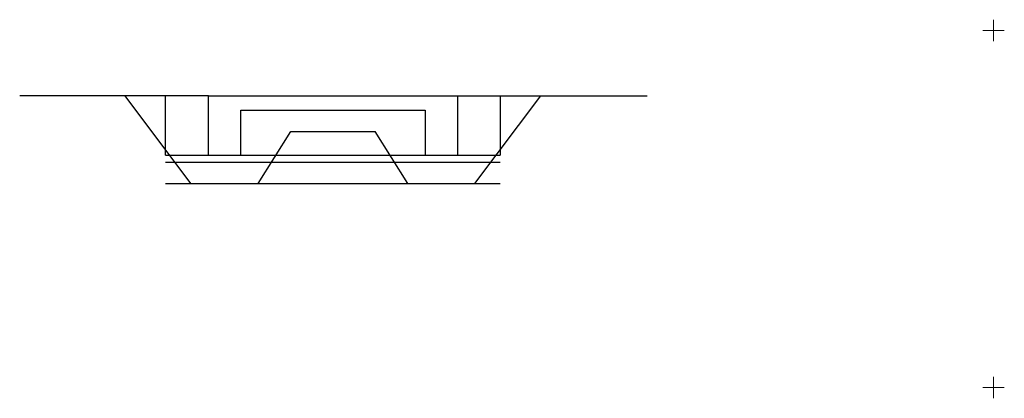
# Model space of a CAD drawing. Header units: millimetres. Extents: x 528565 to 529698, y -48331 to -46821.
# Tile 3 of 53: x 528565 to 528703, y -47357 to -47304. Entities that reach past the tile are written whole.
import ezdxf

# ---------------------------------------------------------------- set-up
doc = ezdxf.new("R2010")
doc.units = ezdxf.units.MM
doc.layers.add('setka', color=5, linetype='Continuous', lineweight=0)

# ---------------------------------------------------------------- blocks, each defined once
blk = doc.blocks.new('Setka_blok')
at = {"color": 0, "linetype": 'Continuous', "lineweight": 0}
for p, q in [((0, -3), (0, 3)), ((-3, 0), (3, 0))]:
    blk.add_line(p, q, dxfattribs=at)

msp = doc.modelspace()

# ---------------------------------------------------------------- linework, layer by layer
for p, q in [((528591.323, -47314.4), (528564.92, -47314.4)), ((528588.873, -47326.7), (528579.662, -47314.4)), ((528585.323, -47322.7), (528585.323, -47314.4)), ((528591.323, -47322.7), (528591.323, -47314.4)), ((528591.323, -47314.4), (528626.123, -47314.4)), ((528626.123, -47314.4), (528626.123, -47322.7)), ((528626.123, -47314.4), (528652.683, -47314.4)), ((528628.573, -47326.7), (528637.785, -47314.4)), ((528632.123, -47314.4), (528632.123, -47322.7)), ((528595.823, -47322.7), (528595.823, -47316.4)), ((528595.823, -47316.4), (528621.623, -47316.4)), ((528621.623, -47316.4), (528621.623, -47322.7)), ((528598.273, -47326.7), (528602.833, -47319.4)), ((528602.833, -47319.4), (528614.614, -47319.4)), ((528619.173, -47326.7), (528614.614, -47319.4)), ((528585.323, -47322.7), (528632.123, -47322.7)), ((528591.323, -47322.7), (528595.823, -47322.7)), ((528621.623, -47322.7), (528626.123, -47322.7)), ((528585.323, -47323.7), (528632.123, -47323.7)), ((528585.323, -47326.7), (528632.123, -47326.7))]:
    msp.add_line(p, q)

# ---------------------------------------------------------------- block references
at = {"layer": 'setka', "lineweight": -2, "xscale": 0.5, "yscale": 0.5, "zscale": 0.5}
for p in [(528701.102, -47305.253), (528701.102, -47355.253)]:
    msp.add_blockref('Setka_blok', p, dxfattribs=at)

doc.saveas('drawing.dxf')
